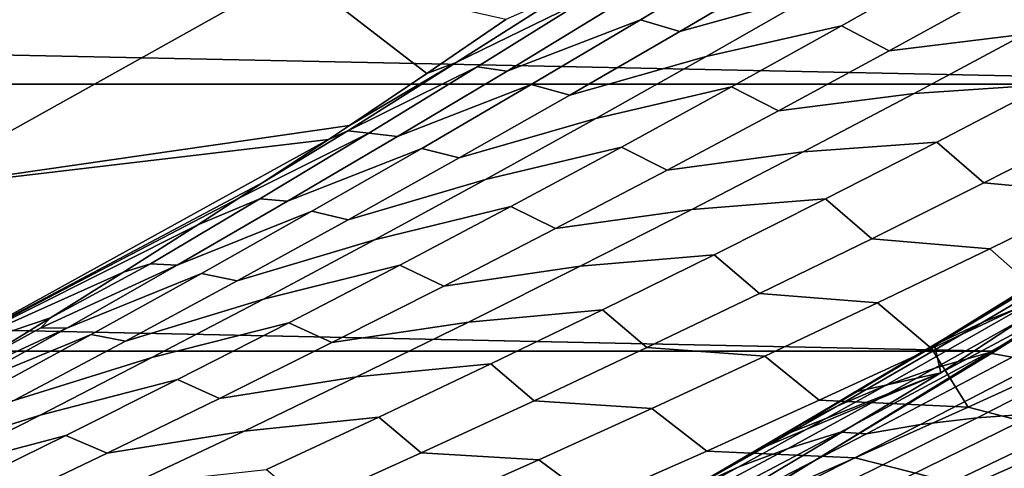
# Model space of a CAD drawing. Header units: metres. Extents: x -29 to 117, y -464 to 29.
# Tile 144 of 256: x 13.04 to 15.51, y -24.69 to -23.57. Entities that reach past the tile are written whole.
import ezdxf

# ---------------------------------------------------------------- set-up
doc = ezdxf.new("R2010")
doc.units = ezdxf.units.M
doc.layers.add('solid_24_501_056_XXX', color=7, linetype='CONTINUOUS')

msp = doc.modelspace()

# ---------------------------------------------------------------- linework, layer by layer
at = {"layer": 'solid_24_501_056_XXX'}
for points in [[(12.208983, -23.761944, 84.956604), (13.189963, -23.231747, 84.956604), (13.412352, -22.508829, 92.171654), (12.470717, -23.043867, 92.171654)], [(-17.472929, -23.019703, -99.5), (17.472929, -23.019703, -99.5), (16.493397, -23.731352, -99.5)], [(-17.472929, -23.019703, -99.5), (16.493397, -23.731352, -99.5), (-16.493397, -23.731352, -99.5)], [(13.730516, -23.449972, 77.737923), (13.189963, -23.231747, 84.956604), (12.208983, -23.761944, 84.956604), (12.753327, -23.995436, 77.737923)], [(14.728309, -23.347929, 70.656593), (14.405618, -23.504107, 70.85556), (14.134333, -23.677477, 70.639153), (14.458023, -23.519049, 70.442017)], [(15.311042, -23.344976, 69.268044), (14.970654, -23.437963, 69.464287), (14.695112, -23.599773, 69.246094), (15.036298, -23.50469, 69.050964)], [(14.869205, -23.406263, 69.847748), (14.535773, -23.532433, 70.045082), (14.261855, -23.698898, 69.827293), (14.596197, -23.570553, 69.631462)], [(14.695112, -23.599773, 69.246094), (14.970654, -23.437963, 69.464287), (14.869205, -23.406263, 69.847748), (14.596197, -23.570553, 69.631462)], [(14.060764, -23.704596, 70.858887), (13.730516, -23.449972, 77.737923), (12.753327, -23.995436, 77.737923), (13.866505, -23.835196, 70.588448)], [(14.060764, -23.704596, 70.858887), (14.258249, -23.569389, 71.133362), (13.730516, -23.449972, 77.737923)], [(15.375225, -23.429798, 68.852859), (15.036298, -23.50469, 69.050964), (14.760709, -23.662193, 68.832634), (15.10032, -23.585249, 68.635406)], [(15.219878, -23.648018, 68.263527), (15.497206, -23.495008, 68.483154), (15.375225, -23.429798, 68.852859), (15.10032, -23.585249, 68.635406)], [(15.83639, -23.45533, 68.285904), (15.497206, -23.495008, 68.483154), (15.219878, -23.648018, 68.263527), (15.559589, -23.606369, 68.066727)], [(14.458023, -23.519049, 70.442017), (14.134333, -23.677477, 70.639153), (13.862086, -23.84868, 70.42131), (14.186791, -23.688015, 70.226044)], [(14.134333, -23.677477, 70.639153), (14.405618, -23.504107, 70.85556), (14.258249, -23.569389, 71.133362), (14.060764, -23.704596, 70.858887)], [(14.261855, -23.698898, 69.827293), (14.535773, -23.532433, 70.045082), (14.458023, -23.519049, 70.442017), (14.186791, -23.688015, 70.226044)], [(15.036298, -23.50469, 69.050964), (14.695112, -23.599773, 69.246094), (14.41871, -23.759375, 69.026611), (14.760709, -23.662193, 68.832634)], [(14.596197, -23.570553, 69.631462), (14.261855, -23.698898, 69.827293), (13.987038, -23.86318, 69.608147), (14.322307, -23.732668, 69.413864)], [(14.41871, -23.759375, 69.026611), (14.695112, -23.599773, 69.246094), (14.596197, -23.570553, 69.631462), (14.322307, -23.732668, 69.413864)], [(15.10032, -23.585249, 68.635406), (14.760709, -23.662193, 68.832634), (14.484303, -23.817499, 68.613052), (14.824615, -23.738497, 68.416748)], [(14.941778, -23.79879, 68.042725), (15.219878, -23.648018, 68.263527), (15.10032, -23.585249, 68.635406), (14.824615, -23.738497, 68.416748)], [(15.893804, -23.58544, 67.867058), (15.559589, -23.606369, 68.066727), (15.282034, -23.755163, 67.84642), (15.616645, -23.7323, 67.646957)], [(15.559589, -23.606369, 68.066727), (15.219878, -23.648018, 68.263527), (14.941778, -23.79879, 68.042725), (15.282034, -23.755163, 67.84642)], [(16.672565, -23.605837, 20), (16.357786, -23.793056, 27.139278), (15.349481, -24.455679, 27.139278), (15.6659, -24.285583, 20)], [(15.485378, -24.401089, -99.5), (16.493397, -23.731352, -99.5), (16.672565, -23.605837, 20), (15.6659, -24.285583, 20)], [(14.760709, -23.662193, 68.832634), (14.41871, -23.759375, 69.026611), (14.141475, -23.916777, 68.805824), (14.484303, -23.817499, 68.613052)], [(13.862086, -23.84868, 70.42131), (14.134333, -23.677477, 70.639153), (13.866505, -23.835196, 70.588448), (13.813866, -23.870178, 70.515121)], [(13.91464, -23.85483, 70.00869), (14.186791, -23.688015, 70.226044), (13.862086, -23.84868, 70.42131)], [(14.134333, -23.677477, 70.639153), (14.060764, -23.704596, 70.858887), (13.866505, -23.835196, 70.588448)], [(13.987038, -23.86318, 69.608147), (14.261855, -23.698898, 69.827293), (14.186791, -23.688015, 70.226044), (13.91464, -23.85483, 70.00869)], [(-16.493397, -23.731352, -99.5), (16.493397, -23.731352, -99.5), (15.485378, -24.401089, -99.5)], [(-16.493397, -23.731352, -99.5), (15.485378, -24.401089, -99.5), (-15.485378, -24.401089, -99.5)], [(14.322307, -23.732668, 69.413864), (13.987038, -23.86318, 69.608147), (13.711349, -24.02529, 69.387627), (14.04756, -23.892612, 69.194939)], [(14.141475, -23.916777, 68.805824), (14.41871, -23.759375, 69.026611), (14.322307, -23.732668, 69.413864), (14.04756, -23.892612, 69.194939)], [(14.824615, -23.738497, 68.416748), (14.484303, -23.817499, 68.613052), (14.207111, -23.970612, 68.39222), (14.54814, -23.889551, 68.196892)], [(14.662935, -23.947332, 67.820747), (14.941778, -23.79879, 68.042725), (14.824615, -23.738497, 68.416748), (14.54814, -23.889551, 68.196892)], [(15.616645, -23.7323, 67.646957), (15.282034, -23.755163, 67.84642), (15.003752, -23.90172, 67.624985), (15.338779, -23.876911, 67.425781)], [(15.456716, -23.979319, 67.055367), (15.737052, -23.83717, 67.279144), (15.616645, -23.7323, 67.646957), (15.338779, -23.876911, 67.425781)], [(15.282034, -23.755163, 67.84642), (14.941778, -23.79879, 68.042725), (14.662935, -23.947332, 67.820747), (15.003752, -23.90172, 67.624985)], [(15.349481, -24.455679, 27.139278), (16.357786, -23.793056, 27.139278), (15.519217, -24.271481, 33.272827), (15.333159, -24.385315, 33.525204)], [(14.484303, -23.817499, 68.613052), (14.141475, -23.916777, 68.805824), (13.863436, -24.071985, 68.583733), (14.207111, -23.970612, 68.39222)], [(13.813866, -23.870178, 70.515121), (13.866505, -23.835196, 70.588448), (12.753327, -23.995436, 77.737923)], [(16.03344, -23.866587, 67.054359), (15.737052, -23.83717, 67.279144), (15.456716, -23.979319, 67.055367), (15.752917, -24.006773, 66.829994)], [(12.822653, -24.416906, 70.516006), (13.813866, -23.870178, 70.515121), (12.753327, -23.995436, 77.737923)], [(13.649195, -23.978504, 70.285698), (13.813866, -23.870178, 70.515121), (12.822653, -24.416906, 70.516006)], [(13.641597, -24.019503, 69.789948), (13.91464, -23.85483, 70.00869), (13.588774, -24.01783, 70.20153), (13.486432, -24.083927, 70.059029)], [(13.91464, -23.85483, 70.00869), (13.862086, -23.84868, 70.42131), (13.649195, -23.978504, 70.285698), (13.588774, -24.01783, 70.20153)], [(13.711349, -24.02529, 69.387627), (13.987038, -23.86318, 69.608147), (13.91464, -23.85483, 70.00869), (13.641597, -24.019503, 69.789948)], [(13.862086, -23.84868, 70.42131), (13.813866, -23.870178, 70.515121), (13.649195, -23.978504, 70.285698)], [(14.04756, -23.892612, 69.194939), (13.711349, -24.02529, 69.387627), (13.434816, -24.185232, 69.165726), (13.771985, -24.050396, 68.974693)], [(13.863436, -24.071985, 68.583733), (14.141475, -23.916777, 68.805824), (14.04756, -23.892612, 69.194939), (13.771985, -24.050396, 68.974693)], [(14.54814, -23.889551, 68.196892), (14.207111, -23.970612, 68.39222), (13.92916, -24.12154, 68.170128), (14.270922, -24.03842, 67.97583)], [(14.383377, -24.093651, 67.597595), (14.662935, -23.947332, 67.820747), (14.54814, -23.889551, 68.196892), (14.270922, -24.03842, 67.97583)], [(15.338779, -23.876911, 67.425781), (15.003752, -23.90172, 67.624985), (14.724774, -24.046049, 67.40242), (15.060235, -24.019285, 67.203522)], [(15.175734, -24.119186, 66.830544), (15.456716, -23.979319, 67.055367), (15.338779, -23.876911, 67.425781), (15.060235, -24.019285, 67.203522)], [(15.003752, -23.90172, 67.624985), (14.662935, -23.947332, 67.820747), (14.383377, -24.093651, 67.597595), (14.724774, -24.046049, 67.40242)], [(13.588774, -24.01783, 70.20153), (13.649195, -23.978504, 70.285698), (12.822653, -24.416906, 70.516006)], [(14.207111, -23.970612, 68.39222), (13.863436, -24.071985, 68.583733), (13.58462, -24.225008, 68.360336), (13.92916, -24.12154, 68.170128)], [(15.752917, -24.006773, 66.829994), (15.456716, -23.979319, 67.055367), (15.175734, -24.119186, 66.830544), (15.47177, -24.144661, 66.60463)], [(13.486432, -24.083927, 70.059029), (13.588774, -24.01783, 70.20153), (12.822653, -24.416906, 70.516006)], [(15.060235, -24.019285, 67.203522), (14.724774, -24.046049, 67.40242), (14.445128, -24.188158, 67.178734), (14.781043, -24.159431, 66.980179)], [(14.894136, -24.256784, 66.60466), (15.175734, -24.119186, 66.830544), (15.060235, -24.019285, 67.203522), (14.781043, -24.159431, 66.980179)], [(15.606797, -24.262878, 66.252693), (15.887222, -24.128847, 66.478317), (15.752917, -24.006773, 66.829994), (15.47177, -24.144661, 66.60463)], [(13.367685, -24.182037, 69.569809), (13.641597, -24.019503, 69.789948), (13.486432, -24.083927, 70.059029), (13.300086, -24.202637, 69.799774)], [(13.434816, -24.185232, 69.165726), (13.711349, -24.02529, 69.387627), (13.641597, -24.019503, 69.789948), (13.367685, -24.182037, 69.569809)], [(14.270922, -24.03842, 67.97583), (13.92916, -24.12154, 68.170128), (13.650476, -24.270294, 67.946777), (13.992989, -24.18511, 67.753555)], [(14.103133, -24.237759, 67.373253), (14.383377, -24.093651, 67.597595), (14.270922, -24.03842, 67.97583), (13.992989, -24.18511, 67.753555)], [(13.771985, -24.050396, 68.974693), (13.434816, -24.185232, 69.165726), (13.157465, -24.343016, 68.942444), (13.495607, -24.206026, 68.753113)], [(13.58462, -24.225008, 68.360336), (13.863436, -24.071985, 68.583733), (13.771985, -24.050396, 68.974693), (13.495607, -24.206026, 68.753113)], [(14.724774, -24.046049, 67.40242), (14.383377, -24.093651, 67.597595), (14.103133, -24.237759, 67.373253), (14.445128, -24.188158, 67.178734)], [(13.300086, -24.202637, 69.799774), (13.486432, -24.083927, 70.059029), (12.822653, -24.416906, 70.516006)], [(15.815434, -24.115015, 34.081581), (15.935666, -24.07024, 34.340145), (15.572844, -24.281023, 34.62904), (15.454684, -24.32794, 34.369537)], [(15.705199, -24.164043, 33.817944), (15.815434, -24.115015, 34.081581), (15.454684, -24.32794, 34.369537), (15.346678, -24.379076, 34.104916)], [(13.92916, -24.12154, 68.170128), (13.58462, -24.225008, 68.360336), (13.305055, -24.375853, 68.13562), (13.650476, -24.270294, 67.946777)], [(15.47177, -24.144661, 66.60463), (15.175734, -24.119186, 66.830544), (14.894136, -24.256784, 66.60466), (15.190029, -24.280258, 66.378258)], [(14.781043, -24.159431, 66.980179), (14.445128, -24.188158, 67.178734), (14.164845, -24.328056, 66.953903), (14.501232, -24.297358, 66.755753)], [(14.611954, -24.392122, 66.377731), (14.894136, -24.256784, 66.60466), (14.781043, -24.159431, 66.980179), (14.501232, -24.297358, 66.755753)], [(15.325825, -24.394625, 66.026115), (15.606797, -24.262878, 66.252693), (15.47177, -24.144661, 66.60463), (15.190029, -24.280258, 66.378258)], [(15.705199, -24.164043, 33.817944), (15.250137, -24.433485, 33.834412), (15.333159, -24.385315, 33.525204), (15.606243, -24.216396, 33.548508)], [(15.250137, -24.433485, 33.834412), (15.705199, -24.164043, 33.817944), (15.346678, -24.379076, 34.104916)], [(13.434816, -24.185232, 69.165726), (13.367685, -24.182037, 69.569809), (13.116946, -24.317307, 69.544472), (13.092932, -24.342442, 69.348267)], [(13.157465, -24.343016, 68.942444), (13.434816, -24.185232, 69.165726), (13.092932, -24.342442, 69.348267)], [(13.367685, -24.182037, 69.569809), (13.300086, -24.202637, 69.799774), (13.116946, -24.317307, 69.544472)], [(13.992989, -24.18511, 67.753555), (13.650476, -24.270294, 67.946777), (13.371085, -24.416878, 67.72216), (13.714369, -24.329632, 67.530067)], [(13.822232, -24.37966, 67.147728), (14.103133, -24.237759, 67.373253), (13.992989, -24.18511, 67.753555), (13.714369, -24.329632, 67.530067)], [(14.445128, -24.188158, 67.178734), (14.103133, -24.237759, 67.373253), (13.822232, -24.37966, 67.147728), (14.164845, -24.328056, 66.953903)], [(13.116946, -24.317307, 69.544472), (13.300086, -24.202637, 69.799774), (12.822653, -24.416906, 70.516006)], [(13.495607, -24.206026, 68.753113), (13.157465, -24.343016, 68.942444), (12.879321, -24.498646, 68.717766), (13.218453, -24.359509, 68.53019)], [(13.305055, -24.375853, 68.13562), (13.58462, -24.225008, 68.360336), (13.495607, -24.206026, 68.753113), (13.218453, -24.359509, 68.53019)], [(15.606243, -24.216396, 33.548508), (15.333159, -24.385315, 33.525204), (15.519217, -24.271481, 33.272827)], [(15.699969, -24.239132, 34.884048), (15.835415, -24.202732, 35.13475), (15.467363, -24.405336, 35.427624), (15.333731, -24.44396, 35.176044)], [(15.835415, -24.202732, 35.13475), (15.890921, -24.220142, 35.450832), (15.52756, -24.416012, 35.739731), (15.467363, -24.405336, 35.427624)], [(15.572844, -24.281023, 34.62904), (15.699969, -24.239132, 34.884048), (15.333731, -24.44396, 35.176044), (15.208534, -24.488052, 34.920147)], [(15.190029, -24.280258, 66.378258), (14.894136, -24.256784, 66.60466), (14.611954, -24.392122, 66.377731), (14.907727, -24.413576, 66.150879)], [(15.417994, -24.541351, 65.642014), (15.701621, -24.412197, 65.87175), (15.606797, -24.262878, 66.252693), (15.325825, -24.394625, 66.026115)], [(13.650476, -24.270294, 67.946777), (13.305055, -24.375853, 68.13562), (13.024766, -24.524527, 67.909576), (13.371085, -24.416878, 67.72216)], [(15.6659, -24.285583, 20), (15.349481, -24.455679, 27.139278), (14.314371, -25.075596, 27.139278), (14.63156, -24.922428, 20)], [(14.450225, -25.028004, -99.5), (15.485378, -24.401089, -99.5), (15.6659, -24.285583, 20), (14.63156, -24.922428, 20)], [(15.044337, -24.524099, 65.798592), (15.325825, -24.394625, 66.026115), (15.190029, -24.280258, 66.378258), (14.907727, -24.413576, 66.150879)], [(15.454684, -24.32794, 34.369537), (15.572844, -24.281023, 34.62904), (15.208534, -24.488052, 34.920147), (15.092431, -24.537146, 34.659737)], [(14.501232, -24.297358, 66.755753), (14.164845, -24.328056, 66.953903), (13.883954, -24.465752, 66.727936), (14.220833, -24.433071, 66.530243)], [(14.329218, -24.525208, 66.149742), (14.611954, -24.392122, 66.377731), (14.501232, -24.297358, 66.755753), (14.220833, -24.433071, 66.530243)], [(12.937062, -24.428045, 69.293083), (13.116946, -24.317307, 69.544472), (12.822653, -24.416906, 70.516006)], [(13.092932, -24.342442, 69.348267), (13.116946, -24.317307, 69.544472), (12.937062, -24.428045, 69.293083)], [(13.714369, -24.329632, 67.530067), (13.371085, -24.416878, 67.72216), (13.091018, -24.561298, 67.496269), (13.435089, -24.471991, 67.305359)], [(13.540704, -24.519365, 66.921013), (13.822232, -24.37966, 67.147728), (13.714369, -24.329632, 67.530067), (13.435089, -24.471991, 67.305359)], [(14.164845, -24.328056, 66.953903), (13.822232, -24.37966, 67.147728), (13.540704, -24.519365, 66.921013), (13.883954, -24.465752, 66.727936)], [(15.346678, -24.379076, 34.104916), (15.454684, -24.32794, 34.369537), (15.092431, -24.537146, 34.659737), (14.986636, -24.590418, 34.394154)], [(12.879321, -24.498646, 68.717766), (13.157465, -24.343016, 68.942444), (12.816931, -24.500965, 69.124916), (12.760197, -24.535114, 69.045433)], [(13.157465, -24.343016, 68.942444), (13.092932, -24.342442, 69.348267), (12.937062, -24.428045, 69.293083), (12.816931, -24.500965, 69.124916)], [(12.94055, -24.510851, 68.305923), (13.218453, -24.359509, 68.53019), (12.879321, -24.498646, 68.717766)], [(13.024766, -24.524527, 67.909576), (13.305055, -24.375853, 68.13562), (13.218453, -24.359509, 68.53019), (12.94055, -24.510851, 68.305923)], [(15.346678, -24.379076, 34.104916), (14.891633, -24.647409, 34.124569), (14.947391, -24.614925, 34.048882), (15.250137, -24.433485, 33.834412)], [(14.986636, -24.590418, 34.394154), (14.891633, -24.647409, 34.124569), (15.346678, -24.379076, 34.104916)], [(15.349481, -24.455679, 27.139278), (15.333159, -24.385315, 33.525204), (15.139236, -24.501808, 33.788429)], [(15.250137, -24.433485, 33.834412), (15.139236, -24.501808, 33.788429), (15.333159, -24.385315, 33.525204)], [(15.664885, -24.394798, 35.992054), (15.808852, -24.380007, 36.240452), (15.440554, -24.567732, 36.533607), (15.298359, -24.584753, 36.284084)], [(15.808852, -24.380007, 36.240452), (15.958796, -24.371998, 36.4851), (15.588798, -24.557491, 36.779419), (15.440554, -24.567732, 36.533607)], [(-15.485378, -24.401089, -99.5), (15.485378, -24.401089, -99.5), (14.450225, -25.028004, -99.5)], [(-15.485378, -24.401089, -99.5), (14.450225, -25.028004, -99.5), (-14.450225, -25.028004, -99.5)], [(14.907727, -24.413576, 66.150879), (14.611954, -24.392122, 66.377731), (14.329218, -24.525208, 66.149742), (14.624895, -24.544626, 65.922493)], [(14.762365, -24.65131, 65.570114), (15.044337, -24.524099, 65.798592), (14.907727, -24.413576, 66.150879), (14.624895, -24.544626, 65.922493)], [(15.333731, -24.44396, 35.176044), (15.467363, -24.405336, 35.427624), (15.097919, -24.604139, 35.722637), (14.96608, -24.645016, 35.470215)], [(15.417994, -24.541351, 65.642014), (15.325825, -24.394625, 66.026115), (15.044337, -24.524099, 65.798592)], [(15.467363, -24.405336, 35.427624), (15.52756, -24.416012, 35.739731), (15.16289, -24.608189, 36.030655), (15.097919, -24.604139, 35.722637)], [(15.52756, -24.416012, 35.739731), (15.664885, -24.394798, 35.992054), (15.298359, -24.584753, 36.284084), (15.16289, -24.608189, 36.030655)], [(15.984979, -24.488008, 65.64782), (15.701621, -24.412197, 65.87175), (15.417994, -24.541351, 65.642014), (15.700995, -24.615248, 65.416992)], [(13.371085, -24.416878, 67.72216), (13.024766, -24.524527, 67.909576), (12.743781, -24.671036, 67.682213), (13.091018, -24.561298, 67.496269)], [(14.220833, -24.433071, 66.530243), (13.883954, -24.465752, 66.727936), (13.602481, -24.601255, 66.500839), (13.939873, -24.566586, 66.303642)], [(14.045958, -24.656052, 65.920708), (14.329218, -24.525208, 66.149742), (14.220833, -24.433071, 66.530243), (13.939873, -24.566586, 66.303642)], [(15.250137, -24.433485, 33.834412), (14.947391, -24.614925, 34.048882), (15.139236, -24.501808, 33.788429)], [(14.314371, -25.075596, 27.139278), (15.349481, -24.455679, 27.139278), (14.891633, -24.647409, 34.124569), (14.7063, -24.754124, 34.376049)], [(15.208534, -24.488052, 34.920147), (15.333731, -24.44396, 35.176044), (14.96608, -24.645016, 35.470215), (14.842792, -24.691341, 35.213467)], [(15.349481, -24.455679, 27.139278), (14.947391, -24.614925, 34.048882), (14.891633, -24.647409, 34.124569)], [(15.349481, -24.455679, 27.139278), (15.139236, -24.501808, 33.788429), (14.947391, -24.614925, 34.048882)], [(13.435089, -24.471991, 67.305359), (13.091018, -24.561298, 67.496269), (12.810298, -24.703566, 67.269104), (13.155177, -24.612194, 67.07943)], [(13.258574, -24.656881, 66.693108), (13.540704, -24.519365, 66.921013), (13.435089, -24.471991, 67.305359), (13.155177, -24.612194, 67.07943)], [(13.883954, -24.465752, 66.727936), (13.540704, -24.519365, 66.921013), (13.258574, -24.656881, 66.693108), (13.602481, -24.601255, 66.500839)], [(15.092431, -24.537146, 34.659737), (15.208534, -24.488052, 34.920147), (14.842792, -24.691341, 35.213467), (14.728727, -24.74264, 34.952179)], [(14.624895, -24.544626, 65.922493), (14.329218, -24.525208, 66.149742), (14.045958, -24.656052, 65.920708), (14.341564, -24.673416, 65.6931)], [(15.092431, -24.537146, 34.659737), (14.625129, -24.798082, 34.685658), (14.7063, -24.754124, 34.376049), (14.986636, -24.590418, 34.394154)], [(14.625129, -24.798082, 34.685658), (15.092431, -24.537146, 34.659737), (14.728727, -24.74264, 34.952179)], [(15.417994, -24.541351, 65.642014), (15.044337, -24.524099, 65.798592), (14.762365, -24.65131, 65.570114), (15.133893, -24.668184, 65.411354)], [(13.091018, -24.561298, 67.496269), (12.743781, -24.671036, 67.682213), (12.462125, -24.815386, 67.453514), (12.810298, -24.703566, 67.269104)], [(14.47994, -24.77627, 65.340691), (14.762365, -24.65131, 65.570114), (14.624895, -24.544626, 65.922493), (14.341564, -24.673416, 65.6931)], [(15.440554, -24.567732, 36.533607), (15.588798, -24.557491, 36.779419), (15.217613, -24.739199, 37.075642), (15.071046, -24.751707, 36.828709)], [(15.700995, -24.615248, 65.416992), (15.417994, -24.541351, 65.642014), (15.133893, -24.668184, 65.411354), (15.416563, -24.740139, 65.185295)], [(15.588798, -24.557491, 36.779419), (15.742222, -24.554464, 37.021843), (15.369418, -24.733906, 37.319241), (15.217613, -24.739199, 37.075642)], [(15.742222, -24.554464, 37.021843), (15.899921, -24.559072, 37.261238), (15.525537, -24.73625, 37.559879), (15.369418, -24.733906, 37.319241)], [(13.939873, -24.566586, 66.303642), (13.602481, -24.601255, 66.500839), (13.320457, -24.734571, 66.272591), (13.658383, -24.697905, 66.075958)], [(13.762205, -24.784664, 65.690613), (14.045958, -24.656052, 65.920708), (13.939873, -24.566586, 66.303642), (13.658383, -24.697905, 66.075958)], [(15.16289, -24.608189, 36.030655), (15.298359, -24.584753, 36.284084), (14.930599, -24.770992, 36.578098), (14.796964, -24.796682, 36.323601)], [(15.298359, -24.584753, 36.284084), (15.440554, -24.567732, 36.533607), (15.071046, -24.751707, 36.828709), (14.930599, -24.770992, 36.578098)], [(13.602481, -24.601255, 66.500839), (13.258574, -24.656881, 66.693108), (12.975872, -24.792217, 66.464005), (13.320457, -24.734571, 66.272591)], [(14.96608, -24.645016, 35.470215), (15.097919, -24.604139, 35.722637), (14.727139, -24.799147, 36.019791), (14.59707, -24.842308, 35.76656)], [(14.986636, -24.590418, 34.394154), (14.7063, -24.754124, 34.376049), (14.891633, -24.647409, 34.124569)], [(15.097919, -24.604139, 35.722637), (15.16289, -24.608189, 36.030655), (14.796964, -24.796682, 36.323601), (14.727139, -24.799147, 36.019791)], [(13.155177, -24.612194, 67.07943), (12.810298, -24.703566, 67.269104), (12.528953, -24.843683, 67.040657), (12.874659, -24.750248, 66.85228)], [(12.975872, -24.792217, 66.464005), (13.258574, -24.656881, 66.693108), (13.155177, -24.612194, 67.07943), (12.874659, -24.750248, 66.85228)], [(15.985023, -24.703514, 65.198547), (15.700995, -24.615248, 65.416992), (15.416563, -24.740139, 65.185295), (15.700257, -24.826529, 64.965668)], [(14.341564, -24.673416, 65.6931), (14.045958, -24.656052, 65.920708), (13.762205, -24.784664, 65.690613), (14.057765, -24.799955, 65.462708)], [(14.842792, -24.691341, 35.213467), (14.96608, -24.645016, 35.470215), (14.59707, -24.842308, 35.76656), (14.475671, -24.890896, 35.508995)], [(15.133893, -24.668184, 65.411354), (14.762365, -24.65131, 65.570114), (14.47994, -24.77627, 65.340691), (14.849348, -24.792706, 65.179787)], [(14.197095, -24.898985, 65.110321), (14.47994, -24.77627, 65.340691), (14.341564, -24.673416, 65.6931), (14.057765, -24.799955, 65.462708)], [(15.416563, -24.740139, 65.185295), (15.133893, -24.668184, 65.411354), (14.849348, -24.792706, 65.179787), (15.131714, -24.862698, 64.952736)], [(14.728727, -24.74264, 34.952179), (14.842792, -24.691341, 35.213467), (14.475671, -24.890896, 35.508995), (14.363625, -24.944431, 35.246857)]]:
    msp.add_3dface(points, dxfattribs=at)

doc.saveas('drawing.dxf')
